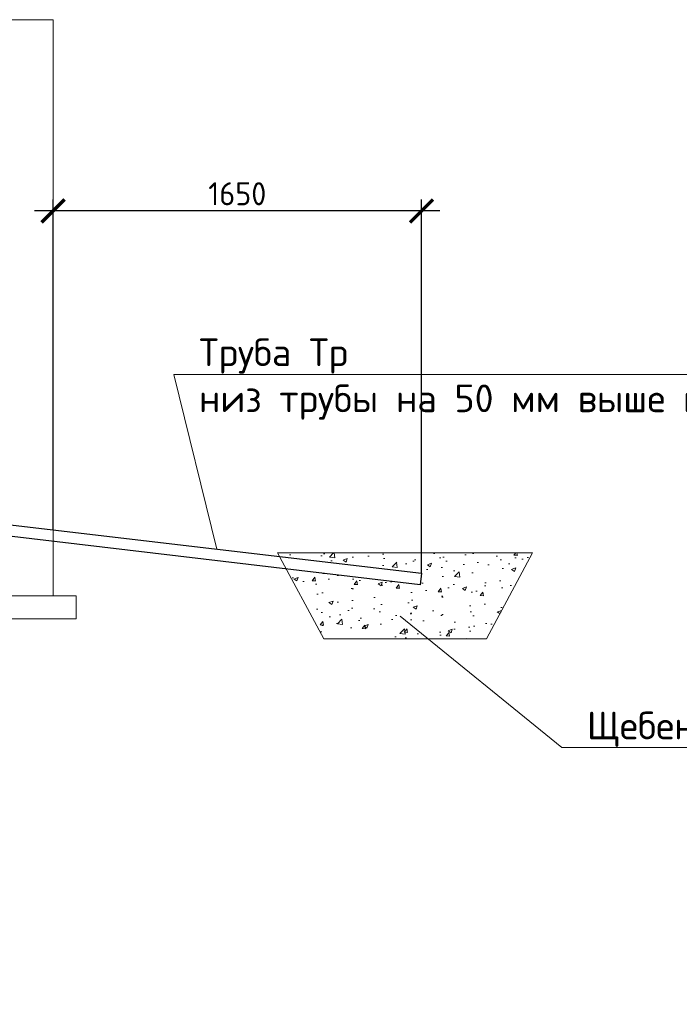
# Model space of a CAD drawing. Header units: millimetres. Extents: x 130535 to 1380046, y -52734 to 121434.
# Tile 38 of 64: x 567601 to 574752, y 5557 to 16238. Entities that reach past the tile are written whole.
import ezdxf
from ezdxf import colors
from ezdxf.entities.mleader import LeaderData, LeaderLine
from ezdxf.math import Vec2, Vec3

# ---------------------------------------------------------------- set-up
doc = ezdxf.new("R2010")
doc.units = ezdxf.units.MM
doc.layers.get('DEFPOINTS').update_dxf_attribs({"color": 1, "lineweight": 0})
doc.layers.add('ИЗМ', color=3, linetype='Continuous')
doc.layers.add('Колонны', color=7, linetype='Continuous')
for name, color, linetype, lineweight in [('РАЗМЕРЫ', 1, 'Continuous', 9), ('Символы 0.20', 1, 'Continuous', 20), ('Тонкая 0.20', 30, 'Continuous', 20)]:
    doc.layers.add(name, color=color, linetype=linetype, lineweight=lineweight)
doc.styles.add('GOST-2.304_Type-B', font='GOST Common.ttf')
doc.styles.add('ГОСТ', font='isocpeur.ttf')
doc.dimstyles.new('СПДС', dxfattribs={"dimscale": 100, "dimtxt": 2.5, "dimasz": 2.5, "dimexe": 1.25, "dimexo": 0, "dimtad": 1, "dimdec": 0, "dimtxsty": 'GOST-2.304_Type-B', "dimblk": 'ARCHTICK', "dimcen": 2.5, "dimdle": 2, "dimadec": 0, "dimazin": 2, "dimtfac": 0.75, "dimtdec": 0, "dimtmove": 1, "dimatfit": 3, "dimfxl": 1, "dimtolj": 1, "dimarcsym": 1})

# ---------------------------------------------------------------- blocks, each defined once
blk = doc.blocks.new('_None')
blk = doc.blocks.new('_ArchTick')
at = {"color": 0, "linetype": 'ByBlock', "const_width": 0.15}
blk.add_lwpolyline([(-0.5, -0.5), (0.5, 0.5)], dxfattribs=at)
blk = doc.blocks.new('*D372')
at = {"layer": 'DEFPOINTS', "color": 0, "linetype": 'Continuous', "lineweight": 0, "transparency": 16777216}
for p in [(567963, 14163), (567963, 10705), (571957, 10233)]:
    blk.add_point(p, dxfattribs=at)
at = {"layer": 'РАЗМЕРЫ', "color": 0, "linetype": 'Continuous', "lineweight": -2, "transparency": 16777216}
for p, q in [((567963, 10705), (567963, 14288)), ((571957, 10233), (571957, 14288)), ((572157, 14163), (567763, 14163))]:
    blk.add_line(p, q, dxfattribs=at)
at = {"layer": 'РАЗМЕРЫ', "color": 0, "linetype": 'Continuous', "lineweight": -2, "transparency": 16777216, "xscale": 250, "yscale": 250, "zscale": 250, "rotation": 180}
blk.add_blockref('_ArchTick', (567963, 14163), dxfattribs=at)
at = {"layer": 'РАЗМЕРЫ', "color": 0, "linetype": 'Continuous', "lineweight": -2, "transparency": 16777216, "xscale": 250, "yscale": 250, "zscale": 250}
blk.add_blockref('_ArchTick', (571957, 14163), dxfattribs=at)
at = {"layer": 'РАЗМЕРЫ', "color": 0, "linetype": 'Continuous', "lineweight": 0, "transparency": 16777216, "insert": (569960, 14350), "char_height": 250, "attachment_point": 5, "style": 'GOST-2.304_Type-B'}
blk.add_mtext('\\A1;1650', dxfattribs=at)

msp = doc.modelspace()

# ---------------------------------------------------------------- hatches: boundary and pattern name
at = {"layer": 'Колонны', "linetype": 'Continuous', "lineweight": 0}
h = msp.add_hatch(dxfattribs=at)
h.set_pattern_fill('AR-CONC', color=256, scale=2.5)
h.set_pattern_definition([(50, (618364.6, 529494.2), (455.46167, -39.84771), [47.625, -523.875]), (355, (618364.6, 529494.2), (-88.10855, 477.6421), [38.1, -419.10146]), (100.45144, (618402.57, 529490.87), (367.3531, 437.79438), [40.47502, -445.2256]), (46.1842, (618364.6, 529621.2), (677.6976, -105.1058), [71.4375, -785.8125]), (96.63556, (618421.1, 529612.43), (593.5103, 618.5653), [60.7126, -667.839]), (351.18415, (618364.6, 529621.2), (593.5103, 618.5653), [57.1499, -628.6493]), (21, (618428.1, 529589.44), (379.03598, -255.663), [47.625, -523.875]), (326, (618428.1, 529589.44), (154.50507, 460.4699), [38.1, -419.1]), (71.451445, (618459.7, 529568.14), (533.54105, 204.80692), [40.47502, -445.22484]), (37.5, (618364.61, 529494.2), (7.72151, 211.387597), [0, -414.02, 0, -425.45, 0, -420.6875]), (7.5, (618364.61, 529494.2), (167.04916, 250.45144), [0, -242.57, 0, -404.495, 0, -160.3375]), (327.5, (618223.01, 529494.2), (338.97649, -14.32186), [0, -158.75, 0, -495.3, 0, -657.225]), (317.5, (618159.5, 529494.2), (370.32295, 63.56623), [0, -206.375, 0, -328.93, 0, -466.725])])
h.paths.add_polyline_path([(570489.5, 10280.3), (571943.6, 10108.4), (571956.9, 10232.7), (570417.5, 10414.7), (570396.5, 10453.9), (573161.9, 10453.9), (572661.9, 9520.6), (570896.5, 9520.6)])

# ---------------------------------------------------------------- linework, layer by layer
at = {"layer": 'ИЗМ', "linetype": 'Continuous', "lineweight": 30}
msp.add_lwpolyline([(567470.1, 10763), (571956.9, 10232.7), (571943.6, 10108.4), (567456.8, 10638.7), (567470.1, 10763)], dxfattribs=at)
at = {"layer": 'ИЗМ', "linetype": 'Continuous', "lineweight": 0}
msp.add_lwpolyline([(573161.9, 10453.9), (570396.5, 10453.9), (570896.5, 9520.6), (572661.9, 9520.6)], close=True, dxfattribs=at)
at = {"layer": 'Тонкая 0.20'}
for p, q in [((567463.4, 16238.4), (567963.4, 16238.4)), ((567963.4, 16238.4), (567963.4, 10500.9)), ((567963.4, 13570.7), (567963.4, 9988.4)), ((568213.4, 9988.4), (565613.4, 9988.4)), ((568213.4, 9988.4), (568213.4, 9738.4)), ((568213.4, 9738.4), (565613.4, 9738.4))]:
    msp.add_line(p, q, dxfattribs=at)

# ---------------------------------------------------------------- dimensions: what is measured, and where the dimension line sits
at = {"layer": 'РАЗМЕРЫ', "color": 3, "linetype": 'Continuous', "lineweight": 0}
dim = msp.add_linear_dim(base=(567963.4, 14163), p1=(571956.9, 10232.7), p2=(567963.4, 10704.7), angle=180, text='1650', dimstyle='СПДС', override={"dimlfac": 0.2}, dxfattribs=at)
dim.commit()
dim.dimension.update_dxf_attribs({"geometry": '*D372', "text_midpoint": (569960.2, 14350.5)})

# ---------------------------------------------------------------- leaders
at = {"layer": 'Символы 0.20', "ltscale": 100}
ml = msp.add_multileader_mtext('Standard', dxfattribs=at)
ml.set_content('Труба Тр\\Pниз трубы на 50 мм выше верха плиты', color=256, style='ГОСТ')
ml.set_leader_properties(color=256, linetype='ByLayer', lineweight=-1)
ml.set_arrow_properties(name='NONE')
ml.build(insert=Vec2(0, 0))
ml.multileader.update_dxf_attribs({"text_left_attachment_type": 6, "text_right_attachment_type": 6, "dogleg_length": 2.5, "arrow_head_size": 45, "scale": 100})
ctx = ml.context
ctx.base_point, ctx.scale, ctx.char_height, ctx.arrow_head_size, ctx.landing_gap_size, ctx.plane_origin = Vec3(569521.5, 12390.6), 100, 300, 45, 22.5, Vec3(579228, 9080.1)
ctx.left_attachment, ctx.right_attachment = 6, 6
notes = []
notes.append((ctx, [(0, (1, 1, 0), (569271.5, 12390.6), (1, 0), 250, [(0, [(569736.8, 10495.1)], 0, [])])]))
ctx.mtext.insert, ctx.mtext.width, ctx.mtext.flow_direction = Vec3(569544, 12780.6), 3780.751, 5
ml = msp.add_multileader_mtext('Standard', dxfattribs=at)
ml.set_content('Труба Тр\\Pниз трубы на 50 мм выше верха плиты', color=256, style='ГОСТ')
ml.set_leader_properties(color=256, linetype='ByLayer', lineweight=-1)
ml.set_arrow_properties(name='NONE')
ml.build(insert=Vec2(0, 0))
ml.multileader.update_dxf_attribs({"text_left_attachment_type": 6, "text_right_attachment_type": 6, "dogleg_length": 2.5, "arrow_head_size": 45, "scale": 100})
ctx = ml.context
ctx.base_point, ctx.scale, ctx.char_height, ctx.arrow_head_size, ctx.landing_gap_size, ctx.plane_origin = Vec3(501440.4, 12197.9), 100, 300, 45, 22.5, Vec3(511146.9, 8887.5)
ctx.left_attachment, ctx.right_attachment = 6, 6
notes.append((ctx, [(1, (1, 1, 0), (505500.4, 12197.9), (-1, 0), 250, [(0, [(506139.9, 10557.6)], 0, [])])]))
ctx.mtext.insert, ctx.mtext.width, ctx.mtext.flow_direction = Vec3(501462.9, 12587.9), 3780.751, 5
ml = msp.add_multileader_mtext('Standard', dxfattribs=at)
ml.set_content('Труба Тр\\Pниз трубы в уровне верха плиты', color=256, style='ГОСТ')
ml.set_leader_properties(color=256, linetype='ByLayer', lineweight=-1)
ml.set_arrow_properties(name='NONE')
ml.build(insert=Vec2(0, 0))
ml.multileader.update_dxf_attribs({"text_left_attachment_type": 6, "text_right_attachment_type": 6, "dogleg_length": 2.5, "arrow_head_size": 45, "scale": 100})
ctx = ml.context
ctx.base_point, ctx.scale, ctx.char_height, ctx.arrow_head_size, ctx.landing_gap_size, ctx.plane_origin = Vec3(439775.3, 9734), 100, 300, 45, 22.5, Vec3(433878.8, 6423.5)
ctx.left_attachment, ctx.right_attachment = 6, 6
notes.append((ctx, [(1, (1, 1, 0), (439525.3, 9734), (1, 0), 250, [(0, [(438885.9, 8093.7)], 0, [])])]))
ctx.mtext.insert, ctx.mtext.width, ctx.mtext.flow_direction = Vec3(439797.8, 10124), 6576.024, 5
ml = msp.add_multileader_mtext('Standard', dxfattribs=at)
ml.set_content('Труба Тр\\Pниз трубы в уровне верха плиты', color=256, style='ГОСТ')
ml.set_leader_properties(color=256, linetype='ByLayer', lineweight=-1)
ml.set_arrow_properties(name='NONE')
ml.build(insert=Vec2(0, 0))
ml.multileader.update_dxf_attribs({"text_left_attachment_type": 6, "text_right_attachment_type": 6, "dogleg_length": 2.5, "arrow_head_size": 45, "scale": 100})
ctx = ml.context
ctx.base_point, ctx.scale, ctx.char_height, ctx.arrow_head_size, ctx.landing_gap_size, ctx.plane_origin = Vec3(374236, 9404.1), 100, 300, 45, 22.5, Vec3(368339.5, 6093.6)
ctx.left_attachment, ctx.right_attachment = 6, 6
notes.append((ctx, [(1, (1, 1, 0), (373986, 9404.1), (1, 0), 250, [(0, [(373346.6, 7763.7)], 0, [])])]))
ctx.mtext.insert, ctx.mtext.width, ctx.mtext.flow_direction = Vec3(374258.5, 9794.1), 6442.783, 5
ml = msp.add_multileader_mtext('Standard', dxfattribs=at)
ml.set_content('Щебень фр.20-40', color=256, style='ГОСТ')
ml.set_leader_properties(color=256, linetype='ByLayer', lineweight=-1)
ml.set_arrow_properties(name='NONE')
ml.build(insert=Vec2(0, 0))
ml.multileader.update_dxf_attribs({"text_left_attachment_type": 6, "text_right_attachment_type": 6, "dogleg_length": 2.5, "arrow_head_size": 45, "scale": 100})
ctx = ml.context
ctx.base_point, ctx.scale, ctx.char_height, ctx.arrow_head_size, ctx.landing_gap_size, ctx.plane_origin = Vec3(499616, 8365.1), 100, 300, 45, 22.5, Vec3(507147.5, 5054.7)
ctx.left_attachment, ctx.right_attachment = 6, 6
notes.append((ctx, [(1, (1, 1, 0), (501501, 8365.1), (-1, 0), 250, [(0, [(503252, 9791.6)], 0, [])])]))
ctx.mtext.insert, ctx.mtext.width, ctx.mtext.flow_direction = Vec3(499638.5, 8755.1), 2129.129, 5
ml = msp.add_multileader_mtext('Standard', dxfattribs=at)
ml.set_content('Щебень фр.20-40', color=256, style='ГОСТ')
ml.set_leader_properties(color=256, linetype='ByLayer', lineweight=-1)
ml.set_arrow_properties(name='NONE')
ml.build(insert=Vec2(0, 0))
ml.multileader.update_dxf_attribs({"text_left_attachment_type": 6, "text_right_attachment_type": 6, "dogleg_length": 2.5, "arrow_head_size": 45, "scale": 100})
ctx = ml.context
ctx.base_point, ctx.scale, ctx.char_height, ctx.arrow_head_size, ctx.landing_gap_size, ctx.plane_origin = Vec3(573727.1, 8341.3), 100, 300, 45, 22.5, Vec3(567830.5, 5030.9)
ctx.left_attachment, ctx.right_attachment = 6, 6
notes.append((ctx, [(1, (1, 1, 0), (573477.1, 8341.3), (1, 0), 250, [(0, [(571726, 9767.8)], 0, [])])]))
ctx.mtext.insert, ctx.mtext.width, ctx.mtext.flow_direction = Vec3(573749.6, 8731.3), 2129.129, 5
ml = msp.add_multileader_mtext('Standard', dxfattribs=at)
ml.set_content('Щебень фр.20-40', color=256, style='ГОСТ')
ml.set_leader_properties(color=256, linetype='ByLayer', lineweight=-1)
ml.set_arrow_properties(name='NONE')
ml.build(insert=Vec2(0, 0))
ml.multileader.update_dxf_attribs({"text_left_attachment_type": 6, "text_right_attachment_type": 6, "dogleg_length": 2.5, "arrow_head_size": 45, "scale": 100})
ctx = ml.context
ctx.base_point, ctx.scale, ctx.char_height, ctx.arrow_head_size, ctx.landing_gap_size, ctx.plane_origin = Vec3(443794.3, 5890.3), 100, 300, 45, 22.5, Vec3(437897.8, 2579.9)
ctx.left_attachment, ctx.right_attachment = 6, 6
notes.append((ctx, [(1, (1, 1, 0), (443544.3, 5890.3), (1, 0), 250, [(0, [(441793.3, 7316.8)], 0, [])])]))
ctx.mtext.insert, ctx.mtext.width, ctx.mtext.flow_direction = Vec3(443816.8, 6280.3), 2129.129, 5
ml = msp.add_multileader_mtext('Standard', dxfattribs=at)
ml.set_content('Щебень фр.20-40', color=256, style='ГОСТ')
ml.set_leader_properties(color=256, linetype='ByLayer', lineweight=-1)
ml.set_arrow_properties(name='NONE')
ml.build(insert=Vec2(0, 0))
ml.multileader.update_dxf_attribs({"text_left_attachment_type": 6, "text_right_attachment_type": 6, "dogleg_length": 2.5, "arrow_head_size": 45, "scale": 100})
ctx = ml.context
ctx.base_point, ctx.scale, ctx.char_height, ctx.arrow_head_size, ctx.landing_gap_size, ctx.plane_origin = Vec3(378255, 5560.4), 100, 300, 45, 22.5, Vec3(372358.5, 2249.9)
ctx.left_attachment, ctx.right_attachment = 6, 6
notes.append((ctx, [(1, (1, 1, 0), (378005, 5560.4), (1, 0), 250, [(0, [(376254, 6986.9)], 0, [])])]))
ctx.mtext.insert, ctx.mtext.width, ctx.mtext.flow_direction = Vec3(378277.5, 5950.4), 2129.129, 5
for ctx, leaders in notes:
    for number, flags, end, landing, length, lines in leaders:
        leader = LeaderData()
        leader.index, (leader.has_last_leader_line, leader.has_dogleg_vector, leader.attachment_direction) = number, flags
        leader.last_leader_point, leader.dogleg_vector, leader.dogleg_length = Vec3(end), Vec3(landing), length
        for number, points, colour, breaks in lines:
            line = LeaderLine()
            line.index, line.vertices, line.color, line.breaks = number, Vec3.list(points), colors.encode_raw_color(colour), breaks
            leader.lines.append(line)
        ctx.leaders.append(leader)

doc.saveas('drawing.dxf')
